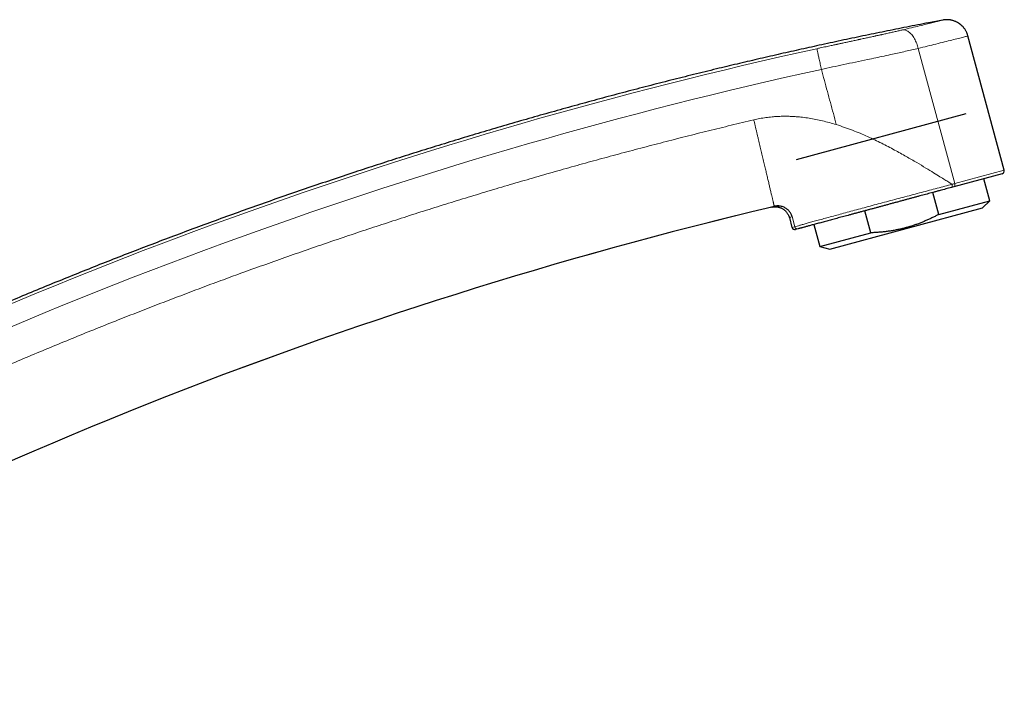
# Model space of a CAD drawing. Header units: millimetres. Extents: x 8 to 961, y 12 to 886.
# Tile 56 of 56: x 827 to 961, y 709 to 801. Entities that reach past the tile are written whole.
import ezdxf

# ---------------------------------------------------------------- set-up
doc = ezdxf.new("R2010")
doc.units = ezdxf.units.MM

msp = doc.modelspace()

# ---------------------------------------------------------------- linework, layer by layer
at = {"color": 7, "linetype": 'Continuous', "lineweight": 30}
for p, q in [((961.04, 780.01), (956.1, 798.32)), ((932.68, 781.48), (955.85, 787.73)), ((960.76, 779.52), (954.18, 777.75)), ((959.06, 775.85), (958.25, 778.85)), ((952.11, 773.97), (951.3, 776.97)), ((954.18, 777.75), (953.84, 777.66)), ((952.11, 773.97), (959.06, 775.85)), ((958.08, 774.87), (959.06, 775.85)), ((930.14, 775.13), (930.2, 775.13)), ((937.23, 769.24), (958.08, 774.87)), ((942.84, 771.47), (942.04, 774.47)), ((931.72, 773.54), (932.08, 772.2)), ((932.94, 772.02), (932.57, 771.92)), ((935.08, 772.59), (935.89, 769.59)), ((935.89, 769.59), (942.84, 771.47)), ((935.89, 769.59), (937.23, 769.24))]:
    msp.add_line(p, q, dxfattribs=at)
at = {"color": 252, "linetype": 'Continuous', "lineweight": 0}
for p, q in [((949.31, 796.63), (954.29, 778.19)), ((954.29, 778.19), (961.04, 780.01)), ((932.09, 773.67), (932.46, 772.3)), ((932.08, 772.2), (932.46, 772.3))]:
    msp.add_line(p, q, dxfattribs=at)
for radius, start, end in [(634.92, 102.35294, 117.34928), (632.03, 102.35294, 117.35039), (615.24, 103.31088, 120.02497)]:
    msp.add_arc((1071.31, 176.37), radius, start, end, dxfattribs=at)
at = {"color": 7, "linetype": 'Continuous', "lineweight": 30}
for centre, radius, start, end in [((960.66, 779.91), 0.4, 285.1, 15.1), ((1071.31, 176.37), 615.21, 103.34372, 120.0034), ((932.47, 772.3), 0.4, 195.1, 285.1)]:
    msp.add_arc(centre, radius, start, end, dxfattribs=at)
for points, knots in [([(952.65, 800.49), (952.01, 800.37), (950.37, 800.06), (947.74, 799.54), (944.75, 798.94), (941.76, 798.32), (938.78, 797.7), (935.85, 797.06), (932.99, 796.43), (930.18, 795.8), (927.38, 795.15), (924.58, 794.5), (921.67, 793.8), (918.66, 793.06), (915.55, 792.28), (912.44, 791.49), (909.33, 790.68), (906.23, 789.85), (903.13, 789.01), (900.04, 788.15), (896.95, 787.28), (893.86, 786.39), (890.78, 785.49), (887.71, 784.57), (884.64, 783.63), (881.57, 782.68), (878.51, 781.71), (875.46, 780.73), (872.36, 779.72), (869.21, 778.67), (866.03, 777.59), (862.85, 776.5), (859.67, 775.39), (856.51, 774.26), (853.39, 773.13), (850.33, 772), (847.32, 770.88), (844.32, 769.74), (841.33, 768.59), (838.34, 767.42), (835.36, 766.23), (832.38, 765.03), (829.36, 763.8), (826.3, 762.53), (823.2, 761.22), (820.11, 759.9), (817.02, 758.56), (813.95, 757.21), (810.87, 755.84), (807.81, 754.45), (804.75, 753.05), (801.71, 751.63), (798.66, 750.19), (795.63, 748.74), (792.66, 747.3), (789.76, 745.88), (786.92, 744.47), (784.09, 743.04), (781.65, 741.8), (780.16, 741.02), (779.6, 740.74)], [0, 0, 0, 0, 0.010598, 0.027203, 0.043808, 0.060414, 0.077019, 0.093624, 0.10928, 0.124937, 0.140593, 0.15625, 0.171906, 0.189379, 0.206853, 0.224327, 0.2418, 0.259274, 0.276748, 0.294221, 0.311695, 0.329168, 0.346642, 0.364116, 0.381589, 0.399063, 0.416536, 0.43401, 0.451484, 0.469789, 0.488095, 0.506401, 0.524706, 0.543012, 0.561318, 0.578791, 0.596265, 0.613739, 0.631212, 0.648686, 0.666159, 0.683633, 0.701107, 0.719412, 0.737718, 0.756024, 0.774329, 0.792635, 0.810941, 0.829247, 0.847552, 0.865858, 0.884164, 0.902469, 0.920775, 0.938035, 0.955294, 0.972554, 0.989814, 1, 1, 1, 1]), ([(956.1, 798.32), (956.09, 798.38), (956.06, 798.49), (956, 798.65), (955.93, 798.8), (955.85, 798.96), (955.76, 799.12), (955.65, 799.28), (955.56, 799.41), (955.47, 799.52), (955.39, 799.6), (955.31, 799.68), (955.24, 799.75), (955.17, 799.81), (955.11, 799.86), (955.05, 799.91), (954.98, 799.97), (954.89, 800.02), (954.8, 800.09), (954.68, 800.16), (954.56, 800.22), (954.42, 800.29), (954.27, 800.35), (954.11, 800.41), (953.94, 800.45), (953.78, 800.49), (953.6, 800.52), (953.42, 800.54), (953.23, 800.55), (953.04, 800.54), (952.84, 800.52), (952.71, 800.5), (952.65, 800.49)], [0, 0, 0, 0, 0.039023, 0.077052, 0.113941, 0.149555, 0.194843, 0.237393, 0.276988, 0.304639, 0.330468, 0.354424, 0.376467, 0.396565, 0.414695, 0.431564, 0.450159, 0.473922, 0.500357, 0.529445, 0.561154, 0.595436, 0.632221, 0.671419, 0.707606, 0.745454, 0.78485, 0.825666, 0.867757, 0.91096, 0.955103, 1, 1, 1, 1]), ([(953.84, 777.66), (953.71, 777.62), (953.46, 777.55), (953.08, 777.45), (952.69, 777.34), (952.29, 777.24), (951.89, 777.13), (951.49, 777.02), (951.1, 776.92), (950.71, 776.81), (950.32, 776.71), (949.92, 776.6), (949.51, 776.49), (949.08, 776.37), (948.63, 776.25), (948.18, 776.13), (947.73, 776.01), (947.28, 775.89), (946.83, 775.76), (946.37, 775.64), (945.92, 775.52), (945.46, 775.4), (945.01, 775.27), (944.56, 775.15), (944.11, 775.03), (943.67, 774.91), (943.23, 774.79), (942.79, 774.67), (942.34, 774.55), (941.9, 774.43), (941.45, 774.31), (941.01, 774.2), (940.58, 774.08), (940.15, 773.96), (939.74, 773.85), (939.34, 773.74), (938.96, 773.64), (938.58, 773.54), (938.21, 773.44), (937.85, 773.34), (937.49, 773.25), (937.15, 773.15), (936.81, 773.06), (936.48, 772.97), (936.15, 772.88), (935.84, 772.8), (935.54, 772.72), (935.25, 772.64), (934.98, 772.57), (934.72, 772.5), (934.47, 772.43), (934.24, 772.37), (934.02, 772.31), (933.82, 772.25), (933.63, 772.2), (933.46, 772.16), (933.31, 772.12), (933.17, 772.08), (933.05, 772.05), (932.98, 772.03), (932.94, 772.02)], [0, 0, 0, 0, 0.016521, 0.033015, 0.049483, 0.065927, 0.08235, 0.098753, 0.114202, 0.129636, 0.145057, 0.160467, 0.175868, 0.193046, 0.210217, 0.227384, 0.24455, 0.26172, 0.278901, 0.296092, 0.313295, 0.330507, 0.347729, 0.364959, 0.382195, 0.399436, 0.416679, 0.433924, 0.451168, 0.46923, 0.487288, 0.505341, 0.523395, 0.541453, 0.559516, 0.576761, 0.59401, 0.611261, 0.628515, 0.645772, 0.663032, 0.680296, 0.697564, 0.715661, 0.733765, 0.75188, 0.769981, 0.788057, 0.806115, 0.824161, 0.842203, 0.860244, 0.878292, 0.896351, 0.914426, 0.931487, 0.948571, 0.965682, 0.982824, 1, 1, 1, 1]), ([(929.32, 774.97), (929.37, 774.98), (929.46, 775), (929.61, 775.02), (929.76, 775.02), (929.91, 775.02), (930.06, 775.01), (930.21, 774.98), (930.37, 774.94), (930.52, 774.89), (930.67, 774.82), (930.81, 774.74), (930.95, 774.65), (931.07, 774.56), (931.19, 774.45), (931.3, 774.33), (931.4, 774.21), (931.48, 774.08), (931.56, 773.95), (931.62, 773.82), (931.68, 773.68), (931.7, 773.59), (931.72, 773.54)], [0, 0, 0, 0, 0.045812, 0.092837, 0.140995, 0.19019, 0.240311, 0.291231, 0.34281, 0.394894, 0.447322, 0.499924, 0.552528, 0.604962, 0.657056, 0.708648, 0.759585, 0.809724, 0.85894, 0.907119, 0.954166, 1, 1, 1, 1]), ([(930.2, 775.13), (930.14, 775.13), (930.02, 775.13), (929.84, 775.12), (929.72, 775.09), (929.66, 775.08)], [0, 0, 0, 0, 0.342346, 0.675956, 1, 1, 1, 1]), ([(930.11, 775.13), (930.12, 775.13), (930.14, 775.14), (930.17, 775.14), (930.2, 775.13), (930.23, 775.13), (930.24, 775.13), (930.26, 775.13), (930.27, 775.13), (930.28, 775.13), (930.29, 775.13), (930.3, 775.13), (930.31, 775.13), (930.34, 775.13), (930.37, 775.12), (930.38, 775.12)], [0, 0, 0, 0, 0.143361, 0.266557, 0.369244, 0.432842, 0.485246, 0.527223, 0.560507, 0.575005, 0.588891, 0.634914, 0.702506, 0.829794, 1, 1, 1, 1]), ([(930.14, 775.14), (930.14, 775.14), (930.15, 775.14), (930.17, 775.14), (930.19, 775.13), (930.21, 775.13), (930.22, 775.13), (930.23, 775.13), (930.24, 775.13), (930.25, 775.13), (930.27, 775.13), (930.28, 775.13), (930.31, 775.13), (930.32, 775.13), (930.33, 775.13), (930.33, 775.13)], [0, 0, 0, 0, 0.040982, 0.178322, 0.297276, 0.378129, 0.448333, 0.483911, 0.517961, 0.552389, 0.589043, 0.674574, 0.783065, 0.973263, 1, 1, 1, 1]), ([(932.1, 773.67), (932.07, 773.75), (932.03, 773.9), (931.89, 774.17), (931.69, 774.45), (931.42, 774.71), (931.14, 774.89), (930.88, 775.01), (930.64, 775.08), (930.41, 775.12), (930.27, 775.13), (930.2, 775.13)], [0, 0, 0, 0, 0.095879, 0.186135, 0.350274, 0.494817, 0.621944, 0.733858, 0.832719, 0.920713, 1, 1, 1, 1]), ([(952.11, 773.97), (952.01, 773.92), (951.77, 773.8), (951.39, 773.6), (950.94, 773.38), (950.48, 773.18), (950.03, 772.98), (949.56, 772.8), (949.1, 772.62), (948.63, 772.46), (948.15, 772.31), (947.66, 772.17), (947.16, 772.04), (946.66, 771.93), (946.14, 771.82), (945.6, 771.73), (945.06, 771.65), (944.51, 771.59), (943.95, 771.53), (943.4, 771.5), (943.03, 771.48), (942.84, 771.47)], [0, 0, 0, 0, 0.032291, 0.083661, 0.135042, 0.186421, 0.237788, 0.289421, 0.341053, 0.392215, 0.443376, 0.496639, 0.549921, 0.603204, 0.656467, 0.713554, 0.770652, 0.827741, 0.885157, 0.942582, 1, 1, 1, 1])]:
    msp.add_open_spline(points, degree=3, knots=knots, dxfattribs=at)
at = {"color": 252, "linetype": 'Continuous', "lineweight": 0}
for points, knots in [([(947.18, 799.16), (947.59, 799.25), (948.4, 799.44), (949.47, 799.7), (950.41, 799.93), (951.21, 800.13), (951.85, 800.29), (952.31, 800.4), (952.59, 800.48), (952.63, 800.49), (952.65, 800.49)], [0, 0, 0, 0, 0.124723, 0.248237, 0.372603, 0.49984, 0.626746, 0.75109, 0.874843, 1, 1, 1, 1]), ([(935.48, 796.59), (935.63, 796.63), (935.92, 796.69), (936.33, 796.78), (936.72, 796.86), (937.07, 796.94), (937.4, 797.01), (937.66, 797.07), (937.88, 797.11), (938.04, 797.15), (938.19, 797.18), (938.33, 797.21), (938.48, 797.24), (938.67, 797.28), (938.99, 797.35), (939.41, 797.44), (939.92, 797.55), (940.46, 797.67), (940.85, 797.75), (941.11, 797.81), (941.19, 797.83), (941.26, 797.84), (941.34, 797.86), (941.41, 797.88), (941.67, 797.93), (942.09, 798.02), (942.67, 798.15), (943.11, 798.24), (943.41, 798.31), (943.59, 798.35), (943.77, 798.39), (943.94, 798.43), (944.11, 798.46), (944.28, 798.5), (944.59, 798.57), (945.04, 798.67), (945.62, 798.8), (946.17, 798.92), (946.69, 799.04), (947.02, 799.12), (947.18, 799.16)], [0, 0, 0, 0, 0.037263, 0.071928, 0.103997, 0.133469, 0.160345, 0.184624, 0.199512, 0.213223, 0.225755, 0.237111, 0.247289, 0.263922, 0.28332, 0.32739, 0.369796, 0.410543, 0.461805, 0.468306, 0.474758, 0.481162, 0.487516, 0.493822, 0.500079, 0.550848, 0.599709, 0.646706, 0.662121, 0.677332, 0.692341, 0.70715, 0.721761, 0.736177, 0.7504, 0.802994, 0.854092, 0.903846, 0.952423, 1, 1, 1, 1]), ([(949.31, 796.63), (949.28, 796.75), (949.22, 796.97), (949.1, 797.31), (948.96, 797.64), (948.8, 797.95), (948.62, 798.25), (948.42, 798.51), (948.21, 798.73), (947.99, 798.91), (947.78, 799.04), (947.57, 799.12), (947.37, 799.17), (947.24, 799.16), (947.18, 799.16)], [0, 0, 0, 0, 0.077456, 0.157936, 0.24101, 0.326143, 0.412705, 0.5, 0.587295, 0.673857, 0.75899, 0.842064, 0.922544, 1, 1, 1, 1]), ([(956.1, 798.32), (956.07, 798.32), (956.01, 798.3), (955.53, 798.18), (954.84, 798), (953.67, 797.71), (951.92, 797.27), (950.14, 796.84), (949.31, 796.63)], [0, 0, 0, 0, 0.148809, 0.290842, 0.426098, 0.554577, 0.790781, 1, 1, 1, 1]), ([(949.31, 796.63), (949.03, 796.57), (948.47, 796.43), (947.59, 796.23), (946.7, 796.03), (945.73, 795.82), (944.66, 795.59), (943.52, 795.34), (942.22, 795.07), (940.76, 794.76), (939.17, 794.43), (937.62, 794.1), (936.6, 793.88), (936.1, 793.77)], [0, 0, 0, 0, 0.072684, 0.144161, 0.214157, 0.282272, 0.370019, 0.455056, 0.537966, 0.658728, 0.775582, 0.889175, 1, 1, 1, 1]), ([(936.1, 793.77), (936.23, 793.27), (936.51, 792.26), (936.91, 790.75), (937.32, 789.24), (937.73, 787.74), (938, 786.73), (938.13, 786.23)], [0, 0, 0, 0, 0.2000001, 0.4000002, 0.6000001, 0.8000001, 1, 1, 1, 1]), ([(926.87, 786.88), (925.84, 786.63), (923.77, 786.14), (920.68, 785.38), (917.59, 784.61), (914.51, 783.82), (911.45, 783.02), (908.41, 782.22), (905.39, 781.4), (902.38, 780.56), (899.35, 779.71), (896.3, 778.83), (893.24, 777.93), (890.18, 777.02), (887.13, 776.09), (884.08, 775.15), (881.04, 774.19), (878, 773.21), (874.97, 772.22), (871.94, 771.21), (868.92, 770.19), (865.9, 769.15), (862.89, 768.1), (859.88, 767.03), (856.97, 765.98), (854.14, 764.95), (851.39, 763.93), (848.66, 762.89), (845.93, 761.85), (843.2, 760.79), (840.4, 759.69), (837.52, 758.55), (834.57, 757.35), (831.62, 756.14), (828.68, 754.92), (825.77, 753.69), (822.88, 752.45), (820.01, 751.2), (817.15, 749.94), (814.27, 748.66), (811.38, 747.36), (808.48, 746.03), (805.59, 744.68), (802.7, 743.32), (799.82, 741.95), (796.95, 740.56), (794.09, 739.16), (791.23, 737.74), (788.38, 736.31), (785.53, 734.86), (782.69, 733.4), (779.87, 731.93), (777.04, 730.44), (774.31, 728.98), (771.66, 727.54), (769.09, 726.14), (766.53, 724.73), (763.98, 723.3), (761.43, 721.86), (759.74, 720.89), (758.89, 720.41)], [0, 0, 0, 0, 0.017562, 0.035123, 0.052685, 0.070246, 0.087808, 0.105056, 0.122304, 0.139552, 0.1568, 0.1744, 0.192, 0.2096, 0.2272, 0.2448, 0.2624, 0.28, 0.2976, 0.3152, 0.3328, 0.3504, 0.368, 0.3856, 0.4032, 0.419333, 0.435467, 0.4516, 0.467733, 0.483867, 0.5, 0.517562, 0.535123, 0.552685, 0.570246, 0.587808, 0.605056, 0.622304, 0.639552, 0.6568, 0.6744, 0.692, 0.7096, 0.7272, 0.7448, 0.7624, 0.78, 0.7976, 0.8152, 0.8328, 0.8504, 0.868, 0.8856, 0.9032, 0.919333, 0.935467, 0.9516, 0.967733, 0.983867, 1, 1, 1, 1]), ([(938.13, 786.23), (937.82, 786.32), (937.19, 786.51), (936.26, 786.75), (935.34, 786.95), (934.43, 787.11), (933.53, 787.23), (932.85, 787.3), (932.38, 787.33), (932.11, 787.35), (931.85, 787.36), (931.58, 787.36), (931.32, 787.37), (931.05, 787.37), (930.64, 787.37), (930.07, 787.34), (929.32, 787.29), (928.52, 787.19), (927.69, 787.06), (927.14, 786.94), (926.87, 786.88)], [0, 0, 0, 0, 0.086566, 0.171095, 0.253679, 0.334417, 0.413416, 0.490789, 0.514284, 0.537689, 0.561008, 0.584245, 0.607403, 0.630485, 0.653497, 0.716441, 0.778956, 0.852935, 0.926568, 1, 1, 1, 1]), ([(926.87, 786.88), (926.9, 786.74), (926.97, 786.45), (927.07, 786.03), (927.17, 785.6), (927.27, 785.18), (927.37, 784.76), (927.47, 784.35), (927.56, 783.95), (927.66, 783.56), (927.75, 783.17), (927.84, 782.79), (927.93, 782.41), (928.02, 782.02), (928.11, 781.64), (928.2, 781.26), (928.29, 780.89), (928.38, 780.52), (928.46, 780.17), (928.54, 779.84), (928.61, 779.52), (928.69, 779.21), (928.76, 778.9), (928.83, 778.6), (928.9, 778.31), (928.97, 778.02), (929.03, 777.74), (929.1, 777.48), (929.15, 777.23), (929.21, 776.99), (929.26, 776.77), (929.31, 776.57), (929.36, 776.38), (929.4, 776.2), (929.44, 776.03), (929.48, 775.87), (929.51, 775.72), (929.54, 775.59), (929.57, 775.47), (929.59, 775.37), (929.61, 775.28), (929.63, 775.21), (929.64, 775.16), (929.65, 775.12), (929.66, 775.09), (929.66, 775.08), (929.66, 775.08)], [0, 0, 0, 0, 0.023333, 0.046667, 0.07, 0.093333, 0.116666, 0.14, 0.162, 0.184, 0.206, 0.228, 0.25, 0.273333, 0.296667, 0.32, 0.343333, 0.366666, 0.39, 0.412, 0.434, 0.456, 0.478, 0.5, 0.523333, 0.546667, 0.57, 0.593333, 0.616666, 0.64, 0.662, 0.684, 0.706, 0.728, 0.75, 0.773333, 0.796667, 0.82, 0.843333, 0.866666, 0.89, 0.912, 0.934, 0.956, 0.978, 1, 1, 1, 1]), ([(953.93, 778.09), (953.78, 778.18), (953.46, 778.39), (952.91, 778.73), (952.22, 779.16), (951.36, 779.69), (950.3, 780.34), (949.06, 781.08), (947.63, 781.91), (946.04, 782.79), (944.29, 783.71), (942.38, 784.62), (940.32, 785.5), (938.87, 785.98), (938.13, 786.23)], [0, 0, 0, 0, 0.030668, 0.067757, 0.114175, 0.172592, 0.243256, 0.325239, 0.41757, 0.519251, 0.629312, 0.74678, 0.870679, 1, 1, 1, 1]), ([(932.46, 772.3), (932.56, 772.33), (932.75, 772.38), (933.14, 772.49), (933.6, 772.62), (934.15, 772.77), (934.77, 772.94), (935.46, 773.13), (936.23, 773.34), (937.06, 773.57), (937.95, 773.81), (938.88, 774.07), (939.86, 774.33), (940.89, 774.61), (941.94, 774.89), (943.02, 775.19), (944.13, 775.48), (945.25, 775.78), (946.38, 776.08), (947.5, 776.38), (948.63, 776.68), (949.74, 776.98), (950.84, 777.27), (951.9, 777.55), (952.94, 777.83), (953.6, 778), (953.93, 778.09)], [0, 0, 0, 0, 0.0421334, 0.0839659, 0.1256007, 0.1671448, 0.2087093, 0.2504106, 0.2921835, 0.3339025, 0.3755875, 0.4172471, 0.4588828, 0.5004937, 0.5421072, 0.5837397, 0.62537, 0.6669767, 0.7085428, 0.7500612, 0.791624, 0.8332998, 0.8750395, 0.9167813, 0.9584572, 1, 1, 1, 1]), ([(953.84, 777.66), (953.86, 777.67), (953.9, 777.69), (953.93, 777.75), (953.95, 777.8), (953.96, 777.87), (953.96, 777.97), (953.94, 778.04), (953.93, 778.09)], [0, 0, 0, 0, 0.239553, 0.368422, 0.5, 0.631578, 0.760447, 1, 1, 1, 1]), ([(953.93, 778.09), (953.99, 778.11), (954.11, 778.14), (954.23, 778.18), (954.29, 778.19)], [0, 0, 0, 0, 0.56, 1, 1, 1, 1]), ([(929.33, 774.97), (929.33, 774.97), (929.32, 774.97), (929.33, 774.97), (929.35, 774.98), (929.39, 774.99), (929.43, 775), (929.5, 775.02), (929.57, 775.05), (929.63, 775.07), (929.66, 775.08)], [0, 0, 0, 0, 0.0023142, 0.1458972, 0.2889222, 0.4315119, 0.5737898, 0.7158804, 0.8579088, 1, 1, 1, 1]), ([(932.09, 773.67), (932.03, 773.65), (931.92, 773.61), (931.8, 773.57), (931.73, 773.55), (931.72, 773.55), (931.72, 773.54)], [0, 0, 0, 0, 0.2500114, 0.5000148, 0.7500128, 1, 1, 1, 1])]:
    msp.add_open_spline(points, degree=3, knots=knots, dxfattribs=at)
for points in [[(936.1, 793.77), (936.07, 793.89), (936.02, 794.13), (935.94, 794.48), (935.87, 794.82), (935.8, 795.14), (935.73, 795.44), (935.67, 795.72), (935.62, 795.96), (935.57, 796.17), (935.54, 796.34), (935.51, 796.47), (935.49, 796.56), (935.48, 796.58), (935.48, 796.59)], [(954.29, 778.19), (954.3, 778.14), (954.32, 778.04), (954.3, 777.9), (954.26, 777.79), (954.21, 777.76), (954.18, 777.75)], [(932.94, 772.02), (932.89, 772.01), (932.79, 771.99), (932.64, 772.05), (932.52, 772.15), (932.48, 772.25), (932.46, 772.3)]]:
    msp.add_open_spline(points, degree=3, dxfattribs=at)

doc.saveas('drawing.dxf')
